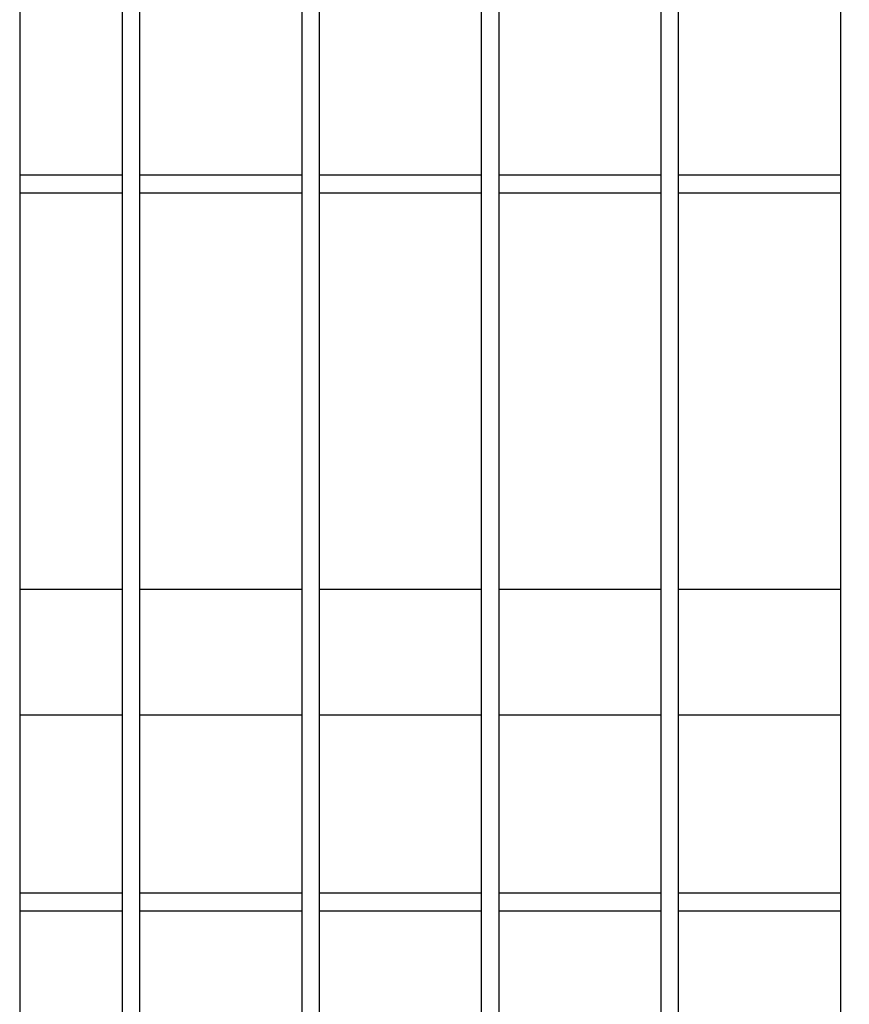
# Model space of a CAD drawing. Header units: inches. Extents: x 1156 to 71303, y -52654 to 51.
# Tile 178 of 217: x 64052 to 64098, y -40803 to -40748. Entities that reach past the tile are written whole.
import ezdxf

# ---------------------------------------------------------------- set-up
doc = ezdxf.new("R2010")
doc.units = ezdxf.units.IN
doc.header["$MEASUREMENT"] = 0
doc.layers.add('AW OGRODZENIA', color=253, linetype='Continuous')

msp = doc.modelspace()

# ---------------------------------------------------------------- linework, layer by layer
at = {"layer": 'AW OGRODZENIA'}
for p, q in [((64052.026, -40557.913), (64052.026, -40831.913)), ((64052.026, -40756.834), (64057.73, -40756.834)), ((64052.026, -40756.834), (64057.73, -40756.834)), ((64052.026, -40756.834), (64057.73, -40756.834)), ((64052.026, -40756.834), (64057.73, -40756.834)), ((64052.026, -40756.834), (64057.73, -40756.834)), ((64052.026, -40756.834), (64057.73, -40756.834)), ((64052.026, -40756.834), (64057.73, -40756.834)), ((64052.026, -40756.834), (64057.73, -40756.834)), ((64052.026, -40756.834), (64057.73, -40756.834)), ((64052.026, -40756.834), (64057.73, -40756.834)), ((64052.026, -40756.834), (64057.73, -40756.834)), ((64052.026, -40756.834), (64057.73, -40756.834)), ((64052.026, -40756.834), (64057.73, -40756.834)), ((64052.026, -40756.834), (64057.73, -40756.834)), ((64052.026, -40756.834), (64057.73, -40756.834)), ((64052.026, -40756.834), (64057.73, -40756.834)), ((64052.026, -40756.834), (64057.73, -40756.834)), ((64052.026, -40756.834), (64057.73, -40756.834)), ((64052.026, -40756.834), (64057.73, -40756.834)), ((64052.026, -40756.834), (64057.73, -40756.834)), ((64052.026, -40756.834), (64057.73, -40756.834)), ((64052.026, -40756.834), (64057.73, -40756.834)), ((64052.026, -40756.834), (64057.73, -40756.834)), ((64052.026, -40756.834), (64057.73, -40756.834)), ((64052.026, -40756.834), (64057.73, -40756.834)), ((64058.722, -40756.834), (64067.73, -40756.834)), ((64058.722, -40756.834), (64067.73, -40756.834)), ((64058.722, -40756.834), (64067.73, -40756.834)), ((64058.722, -40756.834), (64067.73, -40756.834)), ((64058.722, -40756.834), (64067.73, -40756.834)), ((64058.722, -40756.834), (64067.73, -40756.834)), ((64058.722, -40756.834), (64067.73, -40756.834)), ((64058.722, -40756.834), (64067.73, -40756.834)), ((64058.722, -40756.834), (64067.73, -40756.834)), ((64058.722, -40756.834), (64067.73, -40756.834)), ((64058.722, -40756.834), (64067.73, -40756.834)), ((64058.722, -40756.834), (64067.73, -40756.834)), ((64058.722, -40756.834), (64067.73, -40756.834)), ((64058.722, -40756.834), (64067.73, -40756.834)), ((64058.722, -40756.834), (64067.73, -40756.834)), ((64058.722, -40756.834), (64067.73, -40756.834)), ((64058.722, -40756.834), (64067.73, -40756.834)), ((64058.722, -40756.834), (64067.73, -40756.834)), ((64058.722, -40756.834), (64067.73, -40756.834)), ((64058.722, -40756.834), (64067.73, -40756.834)), ((64058.722, -40756.834), (64067.73, -40756.834)), ((64058.722, -40756.834), (64067.73, -40756.834)), ((64058.722, -40756.834), (64067.73, -40756.834)), ((64058.722, -40756.834), (64067.73, -40756.834)), ((64058.722, -40756.834), (64067.73, -40756.834)), ((64068.722, -40756.834), (64077.73, -40756.834)), ((64068.722, -40756.834), (64077.73, -40756.834)), ((64068.722, -40756.834), (64077.73, -40756.834)), ((64068.722, -40756.834), (64077.73, -40756.834)), ((64068.722, -40756.834), (64077.73, -40756.834)), ((64068.722, -40756.834), (64077.73, -40756.834)), ((64068.722, -40756.834), (64077.73, -40756.834)), ((64068.722, -40756.834), (64077.73, -40756.834)), ((64068.722, -40756.834), (64077.73, -40756.834)), ((64068.722, -40756.834), (64077.73, -40756.834)), ((64068.722, -40756.834), (64077.73, -40756.834)), ((64068.722, -40756.834), (64077.73, -40756.834)), ((64068.722, -40756.834), (64077.73, -40756.834)), ((64068.722, -40756.834), (64077.73, -40756.834)), ((64068.722, -40756.834), (64077.73, -40756.834)), ((64068.722, -40756.834), (64077.73, -40756.834)), ((64068.722, -40756.834), (64077.73, -40756.834)), ((64068.722, -40756.834), (64077.73, -40756.834)), ((64068.722, -40756.834), (64077.73, -40756.834)), ((64068.722, -40756.834), (64077.73, -40756.834)), ((64068.722, -40756.834), (64077.73, -40756.834)), ((64068.722, -40756.834), (64077.73, -40756.834)), ((64068.722, -40756.834), (64077.73, -40756.834)), ((64068.722, -40756.834), (64077.73, -40756.834)), ((64068.722, -40756.834), (64077.73, -40756.834)), ((64078.722, -40756.834), (64087.73, -40756.834)), ((64078.722, -40756.834), (64087.73, -40756.834)), ((64078.722, -40756.834), (64087.73, -40756.834)), ((64078.722, -40756.834), (64087.73, -40756.834)), ((64078.722, -40756.834), (64087.73, -40756.834)), ((64078.722, -40756.834), (64087.73, -40756.834)), ((64078.722, -40756.834), (64087.73, -40756.834)), ((64078.722, -40756.834), (64087.73, -40756.834)), ((64078.722, -40756.834), (64087.73, -40756.834)), ((64078.722, -40756.834), (64087.73, -40756.834)), ((64078.722, -40756.834), (64087.73, -40756.834)), ((64078.722, -40756.834), (64087.73, -40756.834)), ((64078.722, -40756.834), (64087.73, -40756.834)), ((64078.722, -40756.834), (64087.73, -40756.834)), ((64078.722, -40756.834), (64087.73, -40756.834)), ((64078.722, -40756.834), (64087.73, -40756.834)), ((64078.722, -40756.834), (64087.73, -40756.834)), ((64078.722, -40756.834), (64087.73, -40756.834)), ((64078.722, -40756.834), (64087.73, -40756.834)), ((64078.722, -40756.834), (64087.73, -40756.834)), ((64078.722, -40756.834), (64087.73, -40756.834)), ((64078.722, -40756.834), (64087.73, -40756.834)), ((64078.722, -40756.834), (64087.73, -40756.834)), ((64078.722, -40756.834), (64087.73, -40756.834)), ((64078.722, -40756.834), (64087.73, -40756.834)), ((64088.722, -40756.834), (64097.73, -40756.834)), ((64088.722, -40756.834), (64097.73, -40756.834)), ((64088.722, -40756.834), (64097.73, -40756.834)), ((64088.722, -40756.834), (64097.73, -40756.834)), ((64088.722, -40756.834), (64097.73, -40756.834)), ((64088.722, -40756.834), (64097.73, -40756.834)), ((64088.722, -40756.834), (64097.73, -40756.834)), ((64088.722, -40756.834), (64097.73, -40756.834)), ((64088.722, -40756.834), (64097.73, -40756.834)), ((64088.722, -40756.834), (64097.73, -40756.834)), ((64088.722, -40756.834), (64097.73, -40756.834)), ((64088.722, -40756.834), (64097.73, -40756.834)), ((64088.722, -40756.834), (64097.73, -40756.834)), ((64088.722, -40756.834), (64097.73, -40756.834)), ((64088.722, -40756.834), (64097.73, -40756.834)), ((64088.722, -40756.834), (64097.73, -40756.834)), ((64088.722, -40756.834), (64097.73, -40756.834)), ((64088.722, -40756.834), (64097.73, -40756.834)), ((64088.722, -40756.834), (64097.73, -40756.834)), ((64088.722, -40756.834), (64097.73, -40756.834)), ((64088.722, -40756.834), (64097.73, -40756.834)), ((64088.722, -40756.834), (64097.73, -40756.834)), ((64088.722, -40756.834), (64097.73, -40756.834)), ((64088.722, -40756.834), (64097.73, -40756.834)), ((64088.722, -40756.834), (64097.73, -40756.834)), ((64052.026, -40757.834), (64057.73, -40757.834)), ((64052.026, -40757.834), (64057.73, -40757.834)), ((64052.026, -40757.834), (64057.73, -40757.834)), ((64052.026, -40757.834), (64057.73, -40757.834)), ((64052.026, -40757.834), (64057.73, -40757.834)), ((64052.026, -40757.834), (64057.73, -40757.834)), ((64052.026, -40757.834), (64057.73, -40757.834)), ((64052.026, -40757.834), (64057.73, -40757.834)), ((64052.026, -40757.834), (64057.73, -40757.834)), ((64052.026, -40757.834), (64057.73, -40757.834)), ((64052.026, -40757.834), (64057.73, -40757.834)), ((64052.026, -40757.834), (64057.73, -40757.834)), ((64052.026, -40757.834), (64057.73, -40757.834)), ((64052.026, -40757.834), (64057.73, -40757.834)), ((64052.026, -40757.834), (64057.73, -40757.834)), ((64052.026, -40757.834), (64057.73, -40757.834)), ((64052.026, -40757.834), (64057.73, -40757.834)), ((64052.026, -40757.834), (64057.73, -40757.834)), ((64052.026, -40757.834), (64057.73, -40757.834)), ((64052.026, -40757.834), (64057.73, -40757.834)), ((64052.026, -40757.834), (64057.73, -40757.834)), ((64052.026, -40757.834), (64057.73, -40757.834)), ((64052.026, -40757.834), (64057.73, -40757.834)), ((64052.026, -40757.834), (64057.73, -40757.834)), ((64052.026, -40757.834), (64057.73, -40757.834)), ((64058.722, -40757.834), (64067.73, -40757.834)), ((64058.722, -40757.834), (64067.73, -40757.834)), ((64058.722, -40757.834), (64067.73, -40757.834)), ((64058.722, -40757.834), (64067.73, -40757.834)), ((64058.722, -40757.834), (64067.73, -40757.834)), ((64058.722, -40757.834), (64067.73, -40757.834)), ((64058.722, -40757.834), (64067.73, -40757.834)), ((64058.722, -40757.834), (64067.73, -40757.834)), ((64058.722, -40757.834), (64067.73, -40757.834)), ((64058.722, -40757.834), (64067.73, -40757.834)), ((64058.722, -40757.834), (64067.73, -40757.834)), ((64058.722, -40757.834), (64067.73, -40757.834)), ((64058.722, -40757.834), (64067.73, -40757.834)), ((64058.722, -40757.834), (64067.73, -40757.834)), ((64058.722, -40757.834), (64067.73, -40757.834)), ((64058.722, -40757.834), (64067.73, -40757.834)), ((64058.722, -40757.834), (64067.73, -40757.834)), ((64058.722, -40757.834), (64067.73, -40757.834)), ((64058.722, -40757.834), (64067.73, -40757.834)), ((64058.722, -40757.834), (64067.73, -40757.834)), ((64058.722, -40757.834), (64067.73, -40757.834)), ((64058.722, -40757.834), (64067.73, -40757.834)), ((64058.722, -40757.834), (64067.73, -40757.834)), ((64058.722, -40757.834), (64067.73, -40757.834)), ((64058.722, -40757.834), (64067.73, -40757.834)), ((64068.722, -40757.834), (64077.73, -40757.834)), ((64068.722, -40757.834), (64077.73, -40757.834)), ((64068.722, -40757.834), (64077.73, -40757.834)), ((64068.722, -40757.834), (64077.73, -40757.834)), ((64068.722, -40757.834), (64077.73, -40757.834)), ((64068.722, -40757.834), (64077.73, -40757.834)), ((64068.722, -40757.834), (64077.73, -40757.834)), ((64068.722, -40757.834), (64077.73, -40757.834)), ((64068.722, -40757.834), (64077.73, -40757.834)), ((64068.722, -40757.834), (64077.73, -40757.834)), ((64068.722, -40757.834), (64077.73, -40757.834)), ((64068.722, -40757.834), (64077.73, -40757.834)), ((64068.722, -40757.834), (64077.73, -40757.834)), ((64068.722, -40757.834), (64077.73, -40757.834)), ((64068.722, -40757.834), (64077.73, -40757.834)), ((64068.722, -40757.834), (64077.73, -40757.834)), ((64068.722, -40757.834), (64077.73, -40757.834)), ((64068.722, -40757.834), (64077.73, -40757.834)), ((64068.722, -40757.834), (64077.73, -40757.834)), ((64068.722, -40757.834), (64077.73, -40757.834)), ((64068.722, -40757.834), (64077.73, -40757.834)), ((64068.722, -40757.834), (64077.73, -40757.834)), ((64068.722, -40757.834), (64077.73, -40757.834)), ((64068.722, -40757.834), (64077.73, -40757.834)), ((64068.722, -40757.834), (64077.73, -40757.834)), ((64078.722, -40757.834), (64087.73, -40757.834)), ((64078.722, -40757.834), (64087.73, -40757.834)), ((64078.722, -40757.834), (64087.73, -40757.834)), ((64078.722, -40757.834), (64087.73, -40757.834)), ((64078.722, -40757.834), (64087.73, -40757.834)), ((64078.722, -40757.834), (64087.73, -40757.834)), ((64078.722, -40757.834), (64087.73, -40757.834)), ((64078.722, -40757.834), (64087.73, -40757.834)), ((64078.722, -40757.834), (64087.73, -40757.834)), ((64078.722, -40757.834), (64087.73, -40757.834)), ((64078.722, -40757.834), (64087.73, -40757.834)), ((64078.722, -40757.834), (64087.73, -40757.834)), ((64078.722, -40757.834), (64087.73, -40757.834)), ((64078.722, -40757.834), (64087.73, -40757.834)), ((64078.722, -40757.834), (64087.73, -40757.834)), ((64078.722, -40757.834), (64087.73, -40757.834)), ((64078.722, -40757.834), (64087.73, -40757.834)), ((64078.722, -40757.834), (64087.73, -40757.834)), ((64078.722, -40757.834), (64087.73, -40757.834)), ((64078.722, -40757.834), (64087.73, -40757.834)), ((64078.722, -40757.834), (64087.73, -40757.834)), ((64078.722, -40757.834), (64087.73, -40757.834)), ((64078.722, -40757.834), (64087.73, -40757.834)), ((64078.722, -40757.834), (64087.73, -40757.834)), ((64078.722, -40757.834), (64087.73, -40757.834)), ((64088.722, -40757.834), (64097.73, -40757.834)), ((64088.722, -40757.834), (64097.73, -40757.834)), ((64088.722, -40757.834), (64097.73, -40757.834)), ((64088.722, -40757.834), (64097.73, -40757.834)), ((64088.722, -40757.834), (64097.73, -40757.834)), ((64088.722, -40757.834), (64097.73, -40757.834)), ((64088.722, -40757.834), (64097.73, -40757.834)), ((64088.722, -40757.834), (64097.73, -40757.834)), ((64088.722, -40757.834), (64097.73, -40757.834)), ((64088.722, -40757.834), (64097.73, -40757.834)), ((64088.722, -40757.834), (64097.73, -40757.834)), ((64088.722, -40757.834), (64097.73, -40757.834)), ((64088.722, -40757.834), (64097.73, -40757.834)), ((64088.722, -40757.834), (64097.73, -40757.834)), ((64088.722, -40757.834), (64097.73, -40757.834)), ((64088.722, -40757.834), (64097.73, -40757.834)), ((64088.722, -40757.834), (64097.73, -40757.834)), ((64088.722, -40757.834), (64097.73, -40757.834)), ((64088.722, -40757.834), (64097.73, -40757.834)), ((64088.722, -40757.834), (64097.73, -40757.834)), ((64088.722, -40757.834), (64097.73, -40757.834)), ((64088.722, -40757.834), (64097.73, -40757.834)), ((64088.722, -40757.834), (64097.73, -40757.834)), ((64088.722, -40757.834), (64097.73, -40757.834)), ((64088.722, -40757.834), (64097.73, -40757.834)), ((64052.026, -40779.913), (64057.73, -40779.913)), ((64052.026, -40779.913), (64057.73, -40779.913)), ((64052.026, -40779.913), (64057.73, -40779.913)), ((64052.026, -40779.913), (64057.73, -40779.913)), ((64052.026, -40779.913), (64057.73, -40779.913)), ((64052.026, -40779.913), (64057.73, -40779.913)), ((64052.026, -40779.913), (64057.73, -40779.913)), ((64052.026, -40779.913), (64057.73, -40779.913)), ((64052.026, -40779.913), (64057.73, -40779.913)), ((64052.026, -40779.913), (64057.73, -40779.913)), ((64052.026, -40779.913), (64057.73, -40779.913)), ((64052.026, -40779.913), (64057.73, -40779.913)), ((64052.026, -40779.913), (64057.73, -40779.913)), ((64052.026, -40779.913), (64057.73, -40779.913)), ((64052.026, -40779.913), (64057.73, -40779.913)), ((64052.026, -40779.913), (64057.73, -40779.913)), ((64052.026, -40779.913), (64057.73, -40779.913)), ((64052.026, -40779.913), (64057.73, -40779.913)), ((64052.026, -40779.913), (64057.73, -40779.913)), ((64052.026, -40779.913), (64057.73, -40779.913)), ((64052.026, -40779.913), (64057.73, -40779.913)), ((64052.026, -40779.913), (64057.73, -40779.913)), ((64052.026, -40779.913), (64057.73, -40779.913)), ((64052.026, -40779.913), (64057.73, -40779.913)), ((64052.026, -40779.913), (64057.73, -40779.913)), ((64058.722, -40779.913), (64067.73, -40779.913)), ((64058.722, -40779.913), (64067.73, -40779.913)), ((64058.722, -40779.913), (64067.73, -40779.913)), ((64058.722, -40779.913), (64067.73, -40779.913)), ((64058.722, -40779.913), (64067.73, -40779.913)), ((64058.722, -40779.913), (64067.73, -40779.913)), ((64058.722, -40779.913), (64067.73, -40779.913)), ((64058.722, -40779.913), (64067.73, -40779.913)), ((64058.722, -40779.913), (64067.73, -40779.913)), ((64058.722, -40779.913), (64067.73, -40779.913)), ((64058.722, -40779.913), (64067.73, -40779.913)), ((64058.722, -40779.913), (64067.73, -40779.913)), ((64058.722, -40779.913), (64067.73, -40779.913)), ((64058.722, -40779.913), (64067.73, -40779.913)), ((64058.722, -40779.913), (64067.73, -40779.913)), ((64058.722, -40779.913), (64067.73, -40779.913)), ((64058.722, -40779.913), (64067.73, -40779.913)), ((64058.722, -40779.913), (64067.73, -40779.913)), ((64058.722, -40779.913), (64067.73, -40779.913)), ((64058.722, -40779.913), (64067.73, -40779.913)), ((64058.722, -40779.913), (64067.73, -40779.913)), ((64058.722, -40779.913), (64067.73, -40779.913)), ((64058.722, -40779.913), (64067.73, -40779.913)), ((64058.722, -40779.913), (64067.73, -40779.913)), ((64058.722, -40779.913), (64067.73, -40779.913)), ((64068.722, -40779.913), (64077.73, -40779.913)), ((64068.722, -40779.913), (64077.73, -40779.913)), ((64068.722, -40779.913), (64077.73, -40779.913)), ((64068.722, -40779.913), (64077.73, -40779.913)), ((64068.722, -40779.913), (64077.73, -40779.913)), ((64068.722, -40779.913), (64077.73, -40779.913)), ((64068.722, -40779.913), (64077.73, -40779.913)), ((64068.722, -40779.913), (64077.73, -40779.913)), ((64068.722, -40779.913), (64077.73, -40779.913)), ((64068.722, -40779.913), (64077.73, -40779.913)), ((64068.722, -40779.913), (64077.73, -40779.913)), ((64068.722, -40779.913), (64077.73, -40779.913)), ((64068.722, -40779.913), (64077.73, -40779.913)), ((64068.722, -40779.913), (64077.73, -40779.913)), ((64068.722, -40779.913), (64077.73, -40779.913)), ((64068.722, -40779.913), (64077.73, -40779.913)), ((64068.722, -40779.913), (64077.73, -40779.913)), ((64068.722, -40779.913), (64077.73, -40779.913)), ((64068.722, -40779.913), (64077.73, -40779.913)), ((64068.722, -40779.913), (64077.73, -40779.913)), ((64068.722, -40779.913), (64077.73, -40779.913)), ((64068.722, -40779.913), (64077.73, -40779.913)), ((64068.722, -40779.913), (64077.73, -40779.913)), ((64068.722, -40779.913), (64077.73, -40779.913)), ((64068.722, -40779.913), (64077.73, -40779.913)), ((64078.722, -40779.913), (64087.73, -40779.913)), ((64078.722, -40779.913), (64087.73, -40779.913)), ((64078.722, -40779.913), (64087.73, -40779.913)), ((64078.722, -40779.913), (64087.73, -40779.913)), ((64078.722, -40779.913), (64087.73, -40779.913)), ((64078.722, -40779.913), (64087.73, -40779.913)), ((64078.722, -40779.913), (64087.73, -40779.913)), ((64078.722, -40779.913), (64087.73, -40779.913)), ((64078.722, -40779.913), (64087.73, -40779.913)), ((64078.722, -40779.913), (64087.73, -40779.913)), ((64078.722, -40779.913), (64087.73, -40779.913)), ((64078.722, -40779.913), (64087.73, -40779.913)), ((64078.722, -40779.913), (64087.73, -40779.913)), ((64078.722, -40779.913), (64087.73, -40779.913)), ((64078.722, -40779.913), (64087.73, -40779.913)), ((64078.722, -40779.913), (64087.73, -40779.913)), ((64078.722, -40779.913), (64087.73, -40779.913)), ((64078.722, -40779.913), (64087.73, -40779.913)), ((64078.722, -40779.913), (64087.73, -40779.913)), ((64078.722, -40779.913), (64087.73, -40779.913)), ((64078.722, -40779.913), (64087.73, -40779.913)), ((64078.722, -40779.913), (64087.73, -40779.913)), ((64078.722, -40779.913), (64087.73, -40779.913)), ((64078.722, -40779.913), (64087.73, -40779.913)), ((64078.722, -40779.913), (64087.73, -40779.913)), ((64088.722, -40779.913), (64097.73, -40779.913)), ((64088.722, -40779.913), (64097.73, -40779.913)), ((64088.722, -40779.913), (64097.73, -40779.913)), ((64088.722, -40779.913), (64097.73, -40779.913)), ((64088.722, -40779.913), (64097.73, -40779.913)), ((64088.722, -40779.913), (64097.73, -40779.913)), ((64088.722, -40779.913), (64097.73, -40779.913)), ((64088.722, -40779.913), (64097.73, -40779.913)), ((64088.722, -40779.913), (64097.73, -40779.913)), ((64088.722, -40779.913), (64097.73, -40779.913)), ((64088.722, -40779.913), (64097.73, -40779.913)), ((64088.722, -40779.913), (64097.73, -40779.913)), ((64088.722, -40779.913), (64097.73, -40779.913)), ((64088.722, -40779.913), (64097.73, -40779.913)), ((64088.722, -40779.913), (64097.73, -40779.913)), ((64088.722, -40779.913), (64097.73, -40779.913)), ((64088.722, -40779.913), (64097.73, -40779.913)), ((64088.722, -40779.913), (64097.73, -40779.913)), ((64088.722, -40779.913), (64097.73, -40779.913)), ((64088.722, -40779.913), (64097.73, -40779.913)), ((64088.722, -40779.913), (64097.73, -40779.913)), ((64088.722, -40779.913), (64097.73, -40779.913)), ((64088.722, -40779.913), (64097.73, -40779.913)), ((64088.722, -40779.913), (64097.73, -40779.913)), ((64088.722, -40779.913), (64097.73, -40779.913)), ((64052.026, -40786.913), (64057.73, -40786.913)), ((64052.026, -40786.913), (64057.73, -40786.913)), ((64052.026, -40786.913), (64057.73, -40786.913)), ((64052.026, -40786.913), (64057.73, -40786.913)), ((64052.026, -40786.913), (64057.73, -40786.913)), ((64052.026, -40786.913), (64057.73, -40786.913)), ((64052.026, -40786.913), (64057.73, -40786.913)), ((64052.026, -40786.913), (64057.73, -40786.913)), ((64052.026, -40786.913), (64057.73, -40786.913)), ((64052.026, -40786.913), (64057.73, -40786.913)), ((64052.026, -40786.913), (64057.73, -40786.913)), ((64052.026, -40786.913), (64057.73, -40786.913)), ((64052.026, -40786.913), (64057.73, -40786.913)), ((64052.026, -40786.913), (64057.73, -40786.913)), ((64052.026, -40786.913), (64057.73, -40786.913)), ((64052.026, -40786.913), (64057.73, -40786.913)), ((64052.026, -40786.913), (64057.73, -40786.913)), ((64052.026, -40786.913), (64057.73, -40786.913)), ((64052.026, -40786.913), (64057.73, -40786.913)), ((64052.026, -40786.913), (64057.73, -40786.913)), ((64052.026, -40786.913), (64057.73, -40786.913)), ((64052.026, -40786.913), (64057.73, -40786.913)), ((64052.026, -40786.913), (64057.73, -40786.913)), ((64052.026, -40786.913), (64057.73, -40786.913)), ((64052.026, -40786.913), (64057.73, -40786.913)), ((64058.722, -40786.913), (64067.73, -40786.913)), ((64058.722, -40786.913), (64067.73, -40786.913)), ((64058.722, -40786.913), (64067.73, -40786.913)), ((64058.722, -40786.913), (64067.73, -40786.913)), ((64058.722, -40786.913), (64067.73, -40786.913)), ((64058.722, -40786.913), (64067.73, -40786.913)), ((64058.722, -40786.913), (64067.73, -40786.913)), ((64058.722, -40786.913), (64067.73, -40786.913)), ((64058.722, -40786.913), (64067.73, -40786.913)), ((64058.722, -40786.913), (64067.73, -40786.913)), ((64058.722, -40786.913), (64067.73, -40786.913)), ((64058.722, -40786.913), (64067.73, -40786.913)), ((64058.722, -40786.913), (64067.73, -40786.913)), ((64058.722, -40786.913), (64067.73, -40786.913)), ((64058.722, -40786.913), (64067.73, -40786.913)), ((64058.722, -40786.913), (64067.73, -40786.913)), ((64058.722, -40786.913), (64067.73, -40786.913)), ((64058.722, -40786.913), (64067.73, -40786.913)), ((64058.722, -40786.913), (64067.73, -40786.913)), ((64058.722, -40786.913), (64067.73, -40786.913)), ((64058.722, -40786.913), (64067.73, -40786.913)), ((64058.722, -40786.913), (64067.73, -40786.913)), ((64058.722, -40786.913), (64067.73, -40786.913)), ((64058.722, -40786.913), (64067.73, -40786.913)), ((64058.722, -40786.913), (64067.73, -40786.913)), ((64068.722, -40786.913), (64077.73, -40786.913)), ((64068.722, -40786.913), (64077.73, -40786.913)), ((64068.722, -40786.913), (64077.73, -40786.913)), ((64068.722, -40786.913), (64077.73, -40786.913)), ((64068.722, -40786.913), (64077.73, -40786.913)), ((64068.722, -40786.913), (64077.73, -40786.913)), ((64068.722, -40786.913), (64077.73, -40786.913)), ((64068.722, -40786.913), (64077.73, -40786.913)), ((64068.722, -40786.913), (64077.73, -40786.913)), ((64068.722, -40786.913), (64077.73, -40786.913)), ((64068.722, -40786.913), (64077.73, -40786.913)), ((64068.722, -40786.913), (64077.73, -40786.913)), ((64068.722, -40786.913), (64077.73, -40786.913)), ((64068.722, -40786.913), (64077.73, -40786.913)), ((64068.722, -40786.913), (64077.73, -40786.913)), ((64068.722, -40786.913), (64077.73, -40786.913)), ((64068.722, -40786.913), (64077.73, -40786.913)), ((64068.722, -40786.913), (64077.73, -40786.913)), ((64068.722, -40786.913), (64077.73, -40786.913)), ((64068.722, -40786.913), (64077.73, -40786.913)), ((64068.722, -40786.913), (64077.73, -40786.913)), ((64068.722, -40786.913), (64077.73, -40786.913)), ((64068.722, -40786.913), (64077.73, -40786.913)), ((64068.722, -40786.913), (64077.73, -40786.913)), ((64068.722, -40786.913), (64077.73, -40786.913)), ((64078.722, -40786.913), (64087.73, -40786.913)), ((64078.722, -40786.913), (64087.73, -40786.913)), ((64078.722, -40786.913), (64087.73, -40786.913)), ((64078.722, -40786.913), (64087.73, -40786.913)), ((64078.722, -40786.913), (64087.73, -40786.913)), ((64078.722, -40786.913), (64087.73, -40786.913)), ((64078.722, -40786.913), (64087.73, -40786.913)), ((64078.722, -40786.913), (64087.73, -40786.913)), ((64078.722, -40786.913), (64087.73, -40786.913)), ((64078.722, -40786.913), (64087.73, -40786.913)), ((64078.722, -40786.913), (64087.73, -40786.913)), ((64078.722, -40786.913), (64087.73, -40786.913)), ((64078.722, -40786.913), (64087.73, -40786.913)), ((64078.722, -40786.913), (64087.73, -40786.913)), ((64078.722, -40786.913), (64087.73, -40786.913)), ((64078.722, -40786.913), (64087.73, -40786.913)), ((64078.722, -40786.913), (64087.73, -40786.913)), ((64078.722, -40786.913), (64087.73, -40786.913)), ((64078.722, -40786.913), (64087.73, -40786.913)), ((64078.722, -40786.913), (64087.73, -40786.913)), ((64078.722, -40786.913), (64087.73, -40786.913)), ((64078.722, -40786.913), (64087.73, -40786.913)), ((64078.722, -40786.913), (64087.73, -40786.913)), ((64078.722, -40786.913), (64087.73, -40786.913)), ((64078.722, -40786.913), (64087.73, -40786.913)), ((64088.722, -40786.913), (64097.73, -40786.913)), ((64088.722, -40786.913), (64097.73, -40786.913)), ((64088.722, -40786.913), (64097.73, -40786.913)), ((64088.722, -40786.913), (64097.73, -40786.913)), ((64088.722, -40786.913), (64097.73, -40786.913)), ((64088.722, -40786.913), (64097.73, -40786.913)), ((64088.722, -40786.913), (64097.73, -40786.913)), ((64088.722, -40786.913), (64097.73, -40786.913)), ((64088.722, -40786.913), (64097.73, -40786.913)), ((64088.722, -40786.913), (64097.73, -40786.913)), ((64088.722, -40786.913), (64097.73, -40786.913)), ((64088.722, -40786.913), (64097.73, -40786.913)), ((64088.722, -40786.913), (64097.73, -40786.913)), ((64088.722, -40786.913), (64097.73, -40786.913)), ((64088.722, -40786.913), (64097.73, -40786.913)), ((64088.722, -40786.913), (64097.73, -40786.913)), ((64088.722, -40786.913), (64097.73, -40786.913)), ((64088.722, -40786.913), (64097.73, -40786.913)), ((64088.722, -40786.913), (64097.73, -40786.913)), ((64088.722, -40786.913), (64097.73, -40786.913)), ((64088.722, -40786.913), (64097.73, -40786.913)), ((64088.722, -40786.913), (64097.73, -40786.913)), ((64088.722, -40786.913), (64097.73, -40786.913)), ((64088.722, -40786.913), (64097.73, -40786.913)), ((64088.722, -40786.913), (64097.73, -40786.913)), ((64052.026, -40796.834), (64057.73, -40796.834)), ((64052.026, -40796.834), (64057.73, -40796.834)), ((64052.026, -40796.834), (64057.73, -40796.834)), ((64052.026, -40796.834), (64057.73, -40796.834)), ((64052.026, -40796.834), (64057.73, -40796.834)), ((64052.026, -40796.834), (64057.73, -40796.834)), ((64052.026, -40796.834), (64057.73, -40796.834)), ((64052.026, -40796.834), (64057.73, -40796.834)), ((64052.026, -40796.834), (64057.73, -40796.834)), ((64052.026, -40796.834), (64057.73, -40796.834)), ((64052.026, -40796.834), (64057.73, -40796.834)), ((64052.026, -40796.834), (64057.73, -40796.834)), ((64052.026, -40796.834), (64057.73, -40796.834)), ((64052.026, -40796.834), (64057.73, -40796.834)), ((64052.026, -40796.834), (64057.73, -40796.834)), ((64052.026, -40796.834), (64057.73, -40796.834)), ((64052.026, -40796.834), (64057.73, -40796.834)), ((64052.026, -40796.834), (64057.73, -40796.834)), ((64052.026, -40796.834), (64057.73, -40796.834)), ((64052.026, -40796.834), (64057.73, -40796.834)), ((64052.026, -40796.834), (64057.73, -40796.834)), ((64052.026, -40796.834), (64057.73, -40796.834)), ((64052.026, -40796.834), (64057.73, -40796.834)), ((64052.026, -40796.834), (64057.73, -40796.834)), ((64052.026, -40796.834), (64057.73, -40796.834)), ((64058.722, -40796.834), (64067.73, -40796.834)), ((64058.722, -40796.834), (64067.73, -40796.834)), ((64058.722, -40796.834), (64067.73, -40796.834)), ((64058.722, -40796.834), (64067.73, -40796.834)), ((64058.722, -40796.834), (64067.73, -40796.834)), ((64058.722, -40796.834), (64067.73, -40796.834)), ((64058.722, -40796.834), (64067.73, -40796.834)), ((64058.722, -40796.834), (64067.73, -40796.834)), ((64058.722, -40796.834), (64067.73, -40796.834)), ((64058.722, -40796.834), (64067.73, -40796.834)), ((64058.722, -40796.834), (64067.73, -40796.834)), ((64058.722, -40796.834), (64067.73, -40796.834)), ((64058.722, -40796.834), (64067.73, -40796.834)), ((64058.722, -40796.834), (64067.73, -40796.834)), ((64058.722, -40796.834), (64067.73, -40796.834)), ((64058.722, -40796.834), (64067.73, -40796.834)), ((64058.722, -40796.834), (64067.73, -40796.834)), ((64058.722, -40796.834), (64067.73, -40796.834)), ((64058.722, -40796.834), (64067.73, -40796.834)), ((64058.722, -40796.834), (64067.73, -40796.834)), ((64058.722, -40796.834), (64067.73, -40796.834)), ((64058.722, -40796.834), (64067.73, -40796.834)), ((64058.722, -40796.834), (64067.73, -40796.834)), ((64058.722, -40796.834), (64067.73, -40796.834)), ((64058.722, -40796.834), (64067.73, -40796.834)), ((64068.722, -40796.834), (64077.73, -40796.834)), ((64068.722, -40796.834), (64077.73, -40796.834)), ((64068.722, -40796.834), (64077.73, -40796.834)), ((64068.722, -40796.834), (64077.73, -40796.834)), ((64068.722, -40796.834), (64077.73, -40796.834)), ((64068.722, -40796.834), (64077.73, -40796.834)), ((64068.722, -40796.834), (64077.73, -40796.834)), ((64068.722, -40796.834), (64077.73, -40796.834)), ((64068.722, -40796.834), (64077.73, -40796.834)), ((64068.722, -40796.834), (64077.73, -40796.834)), ((64068.722, -40796.834), (64077.73, -40796.834)), ((64068.722, -40796.834), (64077.73, -40796.834)), ((64068.722, -40796.834), (64077.73, -40796.834)), ((64068.722, -40796.834), (64077.73, -40796.834)), ((64068.722, -40796.834), (64077.73, -40796.834)), ((64068.722, -40796.834), (64077.73, -40796.834)), ((64068.722, -40796.834), (64077.73, -40796.834)), ((64068.722, -40796.834), (64077.73, -40796.834)), ((64068.722, -40796.834), (64077.73, -40796.834)), ((64068.722, -40796.834), (64077.73, -40796.834)), ((64068.722, -40796.834), (64077.73, -40796.834)), ((64068.722, -40796.834), (64077.73, -40796.834)), ((64068.722, -40796.834), (64077.73, -40796.834)), ((64068.722, -40796.834), (64077.73, -40796.834)), ((64068.722, -40796.834), (64077.73, -40796.834)), ((64078.722, -40796.834), (64087.73, -40796.834)), ((64078.722, -40796.834), (64087.73, -40796.834)), ((64078.722, -40796.834), (64087.73, -40796.834)), ((64078.722, -40796.834), (64087.73, -40796.834)), ((64078.722, -40796.834), (64087.73, -40796.834)), ((64078.722, -40796.834), (64087.73, -40796.834)), ((64078.722, -40796.834), (64087.73, -40796.834)), ((64078.722, -40796.834), (64087.73, -40796.834)), ((64078.722, -40796.834), (64087.73, -40796.834)), ((64078.722, -40796.834), (64087.73, -40796.834)), ((64078.722, -40796.834), (64087.73, -40796.834)), ((64078.722, -40796.834), (64087.73, -40796.834)), ((64078.722, -40796.834), (64087.73, -40796.834)), ((64078.722, -40796.834), (64087.73, -40796.834)), ((64078.722, -40796.834), (64087.73, -40796.834)), ((64078.722, -40796.834), (64087.73, -40796.834)), ((64078.722, -40796.834), (64087.73, -40796.834)), ((64078.722, -40796.834), (64087.73, -40796.834)), ((64078.722, -40796.834), (64087.73, -40796.834)), ((64078.722, -40796.834), (64087.73, -40796.834)), ((64078.722, -40796.834), (64087.73, -40796.834)), ((64078.722, -40796.834), (64087.73, -40796.834)), ((64078.722, -40796.834), (64087.73, -40796.834)), ((64078.722, -40796.834), (64087.73, -40796.834)), ((64078.722, -40796.834), (64087.73, -40796.834)), ((64088.722, -40796.834), (64097.73, -40796.834)), ((64088.722, -40796.834), (64097.73, -40796.834)), ((64088.722, -40796.834), (64097.73, -40796.834)), ((64088.722, -40796.834), (64097.73, -40796.834)), ((64088.722, -40796.834), (64097.73, -40796.834)), ((64088.722, -40796.834), (64097.73, -40796.834)), ((64088.722, -40796.834), (64097.73, -40796.834)), ((64088.722, -40796.834), (64097.73, -40796.834)), ((64088.722, -40796.834), (64097.73, -40796.834)), ((64088.722, -40796.834), (64097.73, -40796.834)), ((64088.722, -40796.834), (64097.73, -40796.834)), ((64088.722, -40796.834), (64097.73, -40796.834)), ((64088.722, -40796.834), (64097.73, -40796.834)), ((64088.722, -40796.834), (64097.73, -40796.834)), ((64088.722, -40796.834), (64097.73, -40796.834)), ((64088.722, -40796.834), (64097.73, -40796.834)), ((64088.722, -40796.834), (64097.73, -40796.834)), ((64088.722, -40796.834), (64097.73, -40796.834)), ((64088.722, -40796.834), (64097.73, -40796.834)), ((64088.722, -40796.834), (64097.73, -40796.834)), ((64088.722, -40796.834), (64097.73, -40796.834)), ((64088.722, -40796.834), (64097.73, -40796.834)), ((64088.722, -40796.834), (64097.73, -40796.834)), ((64088.722, -40796.834), (64097.73, -40796.834)), ((64088.722, -40796.834), (64097.73, -40796.834)), ((64052.026, -40797.834), (64057.73, -40797.834)), ((64052.026, -40797.834), (64057.73, -40797.834)), ((64052.026, -40797.834), (64057.73, -40797.834)), ((64052.026, -40797.834), (64057.73, -40797.834)), ((64052.026, -40797.834), (64057.73, -40797.834)), ((64052.026, -40797.834), (64057.73, -40797.834)), ((64052.026, -40797.834), (64057.73, -40797.834)), ((64052.026, -40797.834), (64057.73, -40797.834)), ((64052.026, -40797.834), (64057.73, -40797.834)), ((64052.026, -40797.834), (64057.73, -40797.834)), ((64052.026, -40797.834), (64057.73, -40797.834)), ((64052.026, -40797.834), (64057.73, -40797.834)), ((64052.026, -40797.834), (64057.73, -40797.834)), ((64052.026, -40797.834), (64057.73, -40797.834)), ((64052.026, -40797.834), (64057.73, -40797.834)), ((64052.026, -40797.834), (64057.73, -40797.834)), ((64052.026, -40797.834), (64057.73, -40797.834)), ((64052.026, -40797.834), (64057.73, -40797.834)), ((64052.026, -40797.834), (64057.73, -40797.834)), ((64052.026, -40797.834), (64057.73, -40797.834)), ((64052.026, -40797.834), (64057.73, -40797.834)), ((64052.026, -40797.834), (64057.73, -40797.834)), ((64052.026, -40797.834), (64057.73, -40797.834)), ((64052.026, -40797.834), (64057.73, -40797.834)), ((64052.026, -40797.834), (64057.73, -40797.834)), ((64058.722, -40797.834), (64067.73, -40797.834)), ((64058.722, -40797.834), (64067.73, -40797.834)), ((64058.722, -40797.834), (64067.73, -40797.834)), ((64058.722, -40797.834), (64067.73, -40797.834)), ((64058.722, -40797.834), (64067.73, -40797.834)), ((64058.722, -40797.834), (64067.73, -40797.834)), ((64058.722, -40797.834), (64067.73, -40797.834)), ((64058.722, -40797.834), (64067.73, -40797.834)), ((64058.722, -40797.834), (64067.73, -40797.834)), ((64058.722, -40797.834), (64067.73, -40797.834)), ((64058.722, -40797.834), (64067.73, -40797.834)), ((64058.722, -40797.834), (64067.73, -40797.834)), ((64058.722, -40797.834), (64067.73, -40797.834)), ((64058.722, -40797.834), (64067.73, -40797.834)), ((64058.722, -40797.834), (64067.73, -40797.834)), ((64058.722, -40797.834), (64067.73, -40797.834)), ((64058.722, -40797.834), (64067.73, -40797.834)), ((64058.722, -40797.834), (64067.73, -40797.834)), ((64058.722, -40797.834), (64067.73, -40797.834)), ((64058.722, -40797.834), (64067.73, -40797.834)), ((64058.722, -40797.834), (64067.73, -40797.834)), ((64058.722, -40797.834), (64067.73, -40797.834)), ((64058.722, -40797.834), (64067.73, -40797.834)), ((64058.722, -40797.834), (64067.73, -40797.834)), ((64058.722, -40797.834), (64067.73, -40797.834)), ((64068.722, -40797.834), (64077.73, -40797.834)), ((64068.722, -40797.834), (64077.73, -40797.834)), ((64068.722, -40797.834), (64077.73, -40797.834)), ((64068.722, -40797.834), (64077.73, -40797.834)), ((64068.722, -40797.834), (64077.73, -40797.834)), ((64068.722, -40797.834), (64077.73, -40797.834)), ((64068.722, -40797.834), (64077.73, -40797.834)), ((64068.722, -40797.834), (64077.73, -40797.834)), ((64068.722, -40797.834), (64077.73, -40797.834)), ((64068.722, -40797.834), (64077.73, -40797.834)), ((64068.722, -40797.834), (64077.73, -40797.834)), ((64068.722, -40797.834), (64077.73, -40797.834)), ((64068.722, -40797.834), (64077.73, -40797.834)), ((64068.722, -40797.834), (64077.73, -40797.834)), ((64068.722, -40797.834), (64077.73, -40797.834)), ((64068.722, -40797.834), (64077.73, -40797.834)), ((64068.722, -40797.834), (64077.73, -40797.834)), ((64068.722, -40797.834), (64077.73, -40797.834)), ((64068.722, -40797.834), (64077.73, -40797.834)), ((64068.722, -40797.834), (64077.73, -40797.834)), ((64068.722, -40797.834), (64077.73, -40797.834)), ((64068.722, -40797.834), (64077.73, -40797.834)), ((64068.722, -40797.834), (64077.73, -40797.834)), ((64068.722, -40797.834), (64077.73, -40797.834)), ((64068.722, -40797.834), (64077.73, -40797.834)), ((64078.722, -40797.834), (64087.73, -40797.834)), ((64078.722, -40797.834), (64087.73, -40797.834)), ((64078.722, -40797.834), (64087.73, -40797.834)), ((64078.722, -40797.834), (64087.73, -40797.834)), ((64078.722, -40797.834), (64087.73, -40797.834)), ((64078.722, -40797.834), (64087.73, -40797.834)), ((64078.722, -40797.834), (64087.73, -40797.834)), ((64078.722, -40797.834), (64087.73, -40797.834)), ((64078.722, -40797.834), (64087.73, -40797.834)), ((64078.722, -40797.834), (64087.73, -40797.834)), ((64078.722, -40797.834), (64087.73, -40797.834)), ((64078.722, -40797.834), (64087.73, -40797.834)), ((64078.722, -40797.834), (64087.73, -40797.834)), ((64078.722, -40797.834), (64087.73, -40797.834)), ((64078.722, -40797.834), (64087.73, -40797.834)), ((64078.722, -40797.834), (64087.73, -40797.834)), ((64078.722, -40797.834), (64087.73, -40797.834)), ((64078.722, -40797.834), (64087.73, -40797.834)), ((64078.722, -40797.834), (64087.73, -40797.834)), ((64078.722, -40797.834), (64087.73, -40797.834)), ((64078.722, -40797.834), (64087.73, -40797.834)), ((64078.722, -40797.834), (64087.73, -40797.834)), ((64078.722, -40797.834), (64087.73, -40797.834)), ((64078.722, -40797.834), (64087.73, -40797.834)), ((64078.722, -40797.834), (64087.73, -40797.834)), ((64088.722, -40797.834), (64097.73, -40797.834)), ((64088.722, -40797.834), (64097.73, -40797.834)), ((64088.722, -40797.834), (64097.73, -40797.834)), ((64088.722, -40797.834), (64097.73, -40797.834)), ((64088.722, -40797.834), (64097.73, -40797.834)), ((64088.722, -40797.834), (64097.73, -40797.834)), ((64088.722, -40797.834), (64097.73, -40797.834)), ((64088.722, -40797.834), (64097.73, -40797.834)), ((64088.722, -40797.834), (64097.73, -40797.834)), ((64088.722, -40797.834), (64097.73, -40797.834)), ((64088.722, -40797.834), (64097.73, -40797.834)), ((64088.722, -40797.834), (64097.73, -40797.834)), ((64088.722, -40797.834), (64097.73, -40797.834)), ((64088.722, -40797.834), (64097.73, -40797.834)), ((64088.722, -40797.834), (64097.73, -40797.834)), ((64088.722, -40797.834), (64097.73, -40797.834)), ((64088.722, -40797.834), (64097.73, -40797.834)), ((64088.722, -40797.834), (64097.73, -40797.834)), ((64088.722, -40797.834), (64097.73, -40797.834)), ((64088.722, -40797.834), (64097.73, -40797.834)), ((64088.722, -40797.834), (64097.73, -40797.834)), ((64088.722, -40797.834), (64097.73, -40797.834)), ((64088.722, -40797.834), (64097.73, -40797.834)), ((64088.722, -40797.834), (64097.73, -40797.834)), ((64088.722, -40797.834), (64097.73, -40797.834))]:
    msp.add_line(p, q, dxfattribs=at)
for points in [[(64058.722, -40557.913), (64057.73, -40557.913), (64057.73, -40831.913), (64058.722, -40831.913)], [(64068.722, -40557.913), (64067.73, -40557.913), (64067.73, -40831.913), (64068.722, -40831.913)], [(64078.722, -40557.913), (64077.73, -40557.913), (64077.73, -40831.913), (64078.722, -40831.913)], [(64088.722, -40557.913), (64087.73, -40557.913), (64087.73, -40831.913), (64088.722, -40831.913)], [(64098.722, -40557.913), (64097.73, -40557.913), (64097.73, -40831.913), (64098.722, -40831.913)]]:
    msp.add_lwpolyline(points, close=True, dxfattribs=at)

doc.saveas('drawing.dxf')
